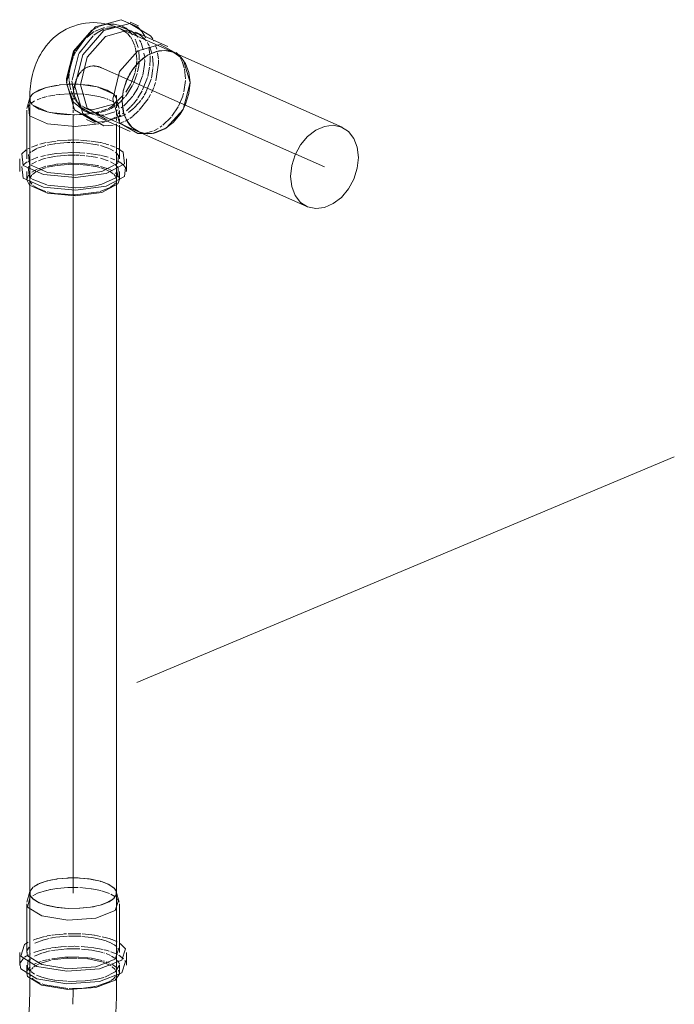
# Model space of a CAD drawing. Header units: millimetres. Extents: x -121 to 29920, y 1231 to 31888.
# Tile 211 of 256: x 23494 to 23871, y 21396 to 21963. Entities that reach past the tile are written whole.
import ezdxf

# ---------------------------------------------------------------- set-up
doc = ezdxf.new("R2010")
doc.units = ezdxf.units.MM
doc.linetypes.add('ADSK_Осевая', pattern=[700, 500, -100, 0, -100])
for name, color, linetype, lineweight in [('P-PIPE-____-CNTR', 3, 'ADSK_Осевая', 20), ('P-PIPE-____-IDEN', 2, 'Continuous', 20), ('P-PIPE-____-OTLN', 3, 'Continuous', 20)]:
    doc.layers.add(name, color=color, linetype=linetype, lineweight=lineweight)

# ---------------------------------------------------------------- blocks, each defined once
blk = doc.blocks.new('ADSK_ППР_Отвод канализационный - Отвод раструбный-V35-3D severage Right')
at = {"layer": 'P-PIPE-____-CNTR', "color": 10}
for p, q in [((-3479.04, 21935.71), (-3464.25, 21929.14)), ((-3463.91, 21928.99), (-3447.54, 21921.71)), ((-3495.39, 21918.22), (-3495.39, 21917.42))]:
    blk.add_line(p, q, dxfattribs=at)
for start_param, end_param in [(0.35679, 0.564133), (6.212797, 6.618039), (5.898993, 6.186032), (5.83497, 5.88663), (0.592362, 0.869462), (0.949426, 1.020486), (0.870218, 0.93595), (1.05012, 1.08826)]:
    blk.add_ellipse((-3479.04, 21911.09), major_axis=(-7.09, 25.34), ratio=0.581448, start_param=start_param, end_param=end_param, dxfattribs=at)
at = {"layer": 'P-PIPE-____-OTLN', "color": 9}
for p, q in [((-3480.71, 21959.49), (-3476.06, 21960.84)), ((-3484.12, 21957.69), (-3480.85, 21959.42)), ((-3470.91, 21959.08), (-3470.15, 21958.89)), ((-3467.33, 21959.78), (-3464.28, 21957.95)), ((-3463.99, 21957.72), (-3462.04, 21955.81)), ((-3461.09, 21956.4), (-3458.94, 21954.41)), ((-3457.06, 21954.95), (-3454.09, 21952.27)), ((-3491.88, 21944.24), (-3483.83, 21954.23)), ((-3449.27, 21951.89), (-3448.89, 21951.13)), ((-3496.02, 21928.67), (-3492.05, 21943.93)), ((-3446.04, 21945.46), (-3452.17, 21943.15)), ((-3442, 21945.7), (-3445.94, 21945.47)), ((-3437.44, 21944.58), (-3438.8, 21945.09)), ((-3437.39, 21944.55), (-3437.75, 21944.71)), ((-3433.23, 21941.69), (-3437.34, 21944.53)), ((-3433.69, 21942.12), (-3437.34, 21944.53)), ((-3457.03, 21939.52), (-3461.2, 21934.66)), ((-3454.04, 21941.96), (-3456.99, 21939.56)), ((-3452.2, 21943.13), (-3453.33, 21942.45)), ((-3461.23, 21934.62), (-3463.05, 21931.68)), ((-3498.91, 21925.73), (-3499.14, 21928.41)), ((-3494.53, 21919.36), (-3496.05, 21928.1)), ((-3464.56, 21928.53), (-3466.52, 21922.18)), ((-3463.67, 21930.47), (-3464.55, 21928.56)), ((-3431.7, 21912.39), (-3427.96, 21927.19)), ((-3518.4, 21920.87), (-3519.13, 21920.18)), ((-3510.92, 21924.33), (-3518.21, 21921.01)), ((-3517.6, 21921.46), (-3515.46, 21922.67)), ((-3515.26, 21922.77), (-3510.92, 21924.33)), ((-3503.42, 21925.77), (-3510.92, 21924.33)), ((-3510.92, 21924.33), (-3505.4, 21925.5)), ((-3505.32, 21925.51), (-3503.35, 21925.77)), ((-3499.39, 21926.12), (-3503.15, 21925.8)), ((-3502.83, 21925.83), (-3499.37, 21926.12)), ((-3466.53, 21922.13), (-3467.13, 21916.23)), ((-3520.34, 21916.88), (-3519.26, 21914.81)), ((-3520.08, 21918.8), (-3519.11, 21920.2)), ((-3519.47, 21919.79), (-3520.04, 21918.88)), ((-3492.81, 21915.65), (-3494.45, 21919.12)), ((-3492.08, 21914.55), (-3492.68, 21915.44)), ((-3467.13, 21916.23), (-3466.16, 21909.21)), ((-3521.15, 21913.84), (-3520.69, 21914.37)), ((-3518.53, 21914.08), (-3510.64, 21910.44)), ((-3508.72, 21909.96), (-3495.07, 21908.61)), ((-3490.67, 21912.9), (-3492.05, 21914.5)), ((-3484.22, 21908.92), (-3490.38, 21912.62)), ((-3484.73, 21909.73), (-3488.6, 21910.7)), ((-3483.39, 21909.63), (-3484.17, 21909.67)), ((-3482.88, 21909.79), (-3483.76, 21909.62)), ((-3493.71, 21908.62), (-3490.18, 21908.8)), ((-3477.11, 21904.67), (-3481.77, 21904.39)), ((-3474.45, 21905.44), (-3478.77, 21903.92)), ((-3475.71, 21906.11), (-3476.72, 21906.18)), ((-3466.14, 21909.15), (-3464.17, 21904.69)), ((-3464.16, 21904.67), (-3463.67, 21903.93)), ((-3470.73, 21902.95), (-3471.37, 21902.79)), ((-3462.82, 21902.79), (-3460.04, 21900.2)), ((-3460, 21900.17), (-3458.18, 21899.09)), ((-3457.51, 21898.78), (-3453.6, 21897.77)), ((-3457.34, 21898.71), (-3454.23, 21897.85)), ((-3449.31, 21897.92), (-3447.54, 21898.32)), ((-3455.95, 21897.81), (-3456.69, 21897.81)), ((-3453.44, 21897.75), (-3450.03, 21897.81)), ((-3469.57, 21889.1), (-3468.67, 21888.59)), ((-3524.37, 21879.61), (-3521.85, 21881.49)), ((-3470.32, 21886.52), (-3469.22, 21885.19)), ((-3469.46, 21881.8), (-3468.71, 21881.36)), ((-3468.54, 21881.26), (-3466.76, 21879.94)), ((-3521.15, 21878.47), (-3520.61, 21879.07)), ((-3469.95, 21878.85), (-3469.46, 21878.21)), ((-3466.52, 21879.72), (-3465.25, 21878.18)), ((-3522.14, 21871.26), (-3521.15, 21873.79)), ((-3510.6, 21868.18), (-3519.06, 21871.57)), ((-3470.8, 21872.24), (-3478.77, 21868.55)), ((-3470.25, 21874.48), (-3469.33, 21873.38)), ((-3469.22, 21873.21), (-3468.64, 21871.43)), ((-3518.82, 21868.18), (-3518.84, 21868.2)), ((-3494.26, 21866.51), (-3510.18, 21868.08)), ((-3488.72, 21866.82), (-3494.09, 21866.51)), ((-3482.5, 21867.72), (-3488.69, 21866.82)), ((-3478.77, 21868.55), (-3482.46, 21867.73)), ((-3494.33, 21862.45), (-3495.03, 21862.44))]:
    blk.add_line(p, q, dxfattribs=at)
at = {"layer": 'P-PIPE-____-OTLN', "color": 22}
for p, q in [((-3457.73, 21959.95), (-3462.58, 21962.1)), ((-3437.39, 21944.55), (-3468.88, 21958.56)), ((-3464.22, 21958.4), (-3467.33, 21959.78)), ((-3440.73, 21947.96), (-3459.37, 21956.24)), ((-3438.8, 21945.09), (-3441.49, 21945.65)), ((-3432.98, 21941.43), (-3436.02, 21944.61)), ((-3499.14, 21928.41), (-3499.15, 21929.48)), ((-3463.39, 21931.03), (-3463.67, 21930.47)), ((-3520.26, 21918.31), (-3522, 21912.26)), ((-3520.39, 21918.36), (-3520.39, 21917.42)), ((-3520.26, 21918.31), (-3520.39, 21917.42)), ((-3522.14, 21911.31), (-3522.14, 21883.23)), ((-3518.84, 21914.37), (-3518.82, 21914.34)), ((-3489.19, 21912.87), (-3457.7, 21898.87)), ((-3489.06, 21910.89), (-3485.96, 21909.51)), ((-3495.07, 21908.61), (-3494.33, 21908.61)), ((-3487.6, 21905.81), (-3482.75, 21903.66)), ((-3481.11, 21907.36), (-3462.47, 21899.07)), ((-3468.64, 21883.23), (-3468.64, 21902.59)), ((-3463.39, 21903.53), (-3462.82, 21902.79)), ((-3456.83, 21897.81), (-3452.43, 21897.69)), ((-3526.19, 21883.23), (-3526.19, 21875.94)), ((-3464.59, 21875.94), (-3464.59, 21883.23)), ((-3522.14, 21875.94), (-3522.14, 21871.26)), ((-3468.64, 21871.26), (-3468.64, 21875.94))]:
    blk.add_line(p, q, dxfattribs=at)
at = {"layer": 'P-PIPE-____-OTLN', "color": 10}
for p, q in [((-3482.62, 21956.87), (-3477.21, 21958.9)), ((-3475.95, 21959.14), (-3472.6, 21959.32)), ((-3472.14, 21959.28), (-3471.08, 21959.11)), ((-3470.15, 21958.89), (-3468.47, 21958.29)), ((-3468.11, 21958.13), (-3466.08, 21957.01)), ((-3465.68, 21956.73), (-3464.03, 21955.4)), ((-3463.87, 21955.25), (-3462.42, 21953.62)), ((-3462.1, 21957.12), (-3461.23, 21956.52)), ((-3462.04, 21955.81), (-3461.24, 21954.79)), ((-3493.81, 21945.1), (-3489.3, 21951.4)), ((-3489.2, 21951.52), (-3488.26, 21952.52)), ((-3462.35, 21953.52), (-3461.53, 21952.27)), ((-3461.31, 21951.89), (-3459.93, 21948.7)), ((-3459.7, 21952.28), (-3459.4, 21951.68)), ((-3459.2, 21951.24), (-3457.92, 21947.33)), ((-3458.94, 21954.41), (-3458.13, 21953.41)), ((-3457.05, 21951.72), (-3456.41, 21950.48)), ((-3456.23, 21950.06), (-3454.93, 21946.05)), ((-3454.02, 21953.89), (-3453.59, 21953.06)), ((-3453.82, 21951.95), (-3453.29, 21951.26)), ((-3452.49, 21950.37), (-3451.98, 21948.72)), ((-3452.2, 21949.59), (-3451.45, 21948.14)), ((-3495.03, 21942.57), (-3494.31, 21944.14)), ((-3494.31, 21944.14), (-3494.04, 21944.66)), ((-3459.86, 21948.47), (-3459.53, 21947.35)), ((-3459.47, 21947.12), (-3458.61, 21940.84)), ((-3457.58, 21945.64), (-3457.24, 21941.23)), ((-3454.56, 21944.14), (-3454.33, 21942.43)), ((-3451.72, 21947.68), (-3451.08, 21943.65)), ((-3451.25, 21947.7), (-3450.06, 21944.21)), ((-3447.82, 21948.52), (-3447.61, 21947.88)), ((-3447.51, 21947.55), (-3447.2, 21946.41)), ((-3446.76, 21944.43), (-3446.25, 21940.62)), ((-3496.95, 21936.5), (-3495.34, 21941.82)), ((-3458.66, 21939.8), (-3459.09, 21936)), ((-3458.61, 21940.81), (-3458.64, 21940.1)), ((-3457.35, 21938.54), (-3457.55, 21936.79)), ((-3457.29, 21939.39), (-3457.35, 21938.54)), ((-3457.24, 21941.2), (-3457.25, 21940.31)), ((-3454.13, 21939.82), (-3454.26, 21937.82)), ((-3454.17, 21940.55), (-3454.13, 21939.82)), ((-3450.96, 21940.7), (-3451.17, 21936.81)), ((-3451, 21942.52), (-3450.96, 21940.7)), ((-3449.67, 21942.34), (-3449.28, 21937.66)), ((-3446.12, 21938.3), (-3447.68, 21928.15)), ((-3446.2, 21940.08), (-3446.11, 21938.55)), ((-3433.56, 21941.31), (-3432.61, 21939.42)), ((-3432.58, 21939.35), (-3431.36, 21935.69)), ((-3497.58, 21932.57), (-3497.12, 21935.65)), ((-3459.7, 21933.07), (-3461.69, 21927.37)), ((-3458.44, 21932.51), (-3460.46, 21926.95)), ((-3459.41, 21934.33), (-3459.6, 21933.47)), ((-3459.18, 21935.47), (-3459.41, 21934.33)), ((-3457.55, 21936.79), (-3458.23, 21933.3)), ((-3454.28, 21937.63), (-3455.29, 21931.55)), ((-3451.26, 21936.07), (-3452.34, 21930.71)), ((-3449.37, 21935.37), (-3450.28, 21929.77)), ((-3449.31, 21936.49), (-3449.34, 21935.85)), ((-3449.28, 21937.66), (-3449.3, 21936.77)), ((-3431.22, 21935.06), (-3430.64, 21929.37)), ((-3497.78, 21930.04), (-3497.64, 21932)), ((-3497.74, 21929.06), (-3497.78, 21929.86)), ((-3497.33, 21925.5), (-3497.69, 21928.43)), ((-3460.57, 21926.71), (-3461.17, 21925.5)), ((-3455.41, 21931.07), (-3457.41, 21925.46)), ((-3452.49, 21930.18), (-3455.34, 21922.92)), ((-3450.45, 21929.08), (-3453.22, 21921.96)), ((-3447.91, 21927.31), (-3448.7, 21924.92)), ((-3430.66, 21928.48), (-3431.56, 21921.8)), ((-3498.28, 21926.17), (-3499.03, 21926.14)), ((-3498.91, 21926.15), (-3498.28, 21926.17)), ((-3496.92, 21926.22), (-3498.27, 21926.18)), ((-3498.17, 21926.18), (-3497.03, 21926.21)), ((-3496.77, 21922.99), (-3497.3, 21925.35)), ((-3496.68, 21926.22), (-3495.75, 21926.23)), ((-3494.88, 21918.43), (-3496.56, 21922.28)), ((-3495.42, 21926.23), (-3496.44, 21926.23)), ((-3490.91, 21926.09), (-3495.42, 21926.23)), ((-3464.04, 21920.83), (-3465.28, 21919.24)), ((-3461.31, 21925.23), (-3463.97, 21920.93)), ((-3458.13, 21923.98), (-3460.85, 21919.66)), ((-3457.6, 21925.06), (-3458.07, 21924.11)), ((-3455.56, 21922.47), (-3458.05, 21918.31)), ((-3453.29, 21921.83), (-3454.35, 21919.93)), ((-3448.89, 21924.41), (-3450.25, 21921.25)), ((-3431.74, 21921.09), (-3432.18, 21919.53)), ((-3519.22, 21915.59), (-3517.58, 21916.57)), ((-3516.15, 21917.25), (-3513.88, 21918.12)), ((-3513.3, 21918.31), (-3512.01, 21918.7)), ((-3512.01, 21918.7), (-3511.49, 21918.84)), ((-3511.07, 21918.95), (-3510.3, 21919.14)), ((-3509.6, 21919.3), (-3506, 21919.97)), ((-3505.44, 21920.05), (-3503.5, 21920.29)), ((-3503.24, 21920.32), (-3497.63, 21920.71)), ((-3497.35, 21920.71), (-3496.58, 21920.73)), ((-3496.44, 21920.73), (-3495.5, 21920.74)), ((-3494.93, 21920.74), (-3493.65, 21920.72)), ((-3494.26, 21917.47), (-3494.77, 21918.24)), ((-3493.53, 21916.5), (-3494.04, 21917.16)), ((-3493.65, 21920.72), (-3492.97, 21920.7)), ((-3493, 21915.91), (-3493.53, 21916.5)), ((-3492.81, 21920.7), (-3489.13, 21920.48)), ((-3491.88, 21914.84), (-3492.72, 21915.62)), ((-3475.82, 21917.74), (-3475.13, 21917.47)), ((-3474.53, 21917.21), (-3472.18, 21916)), ((-3470.63, 21918.65), (-3471.83, 21920.37)), ((-3469.94, 21916.47), (-3471.78, 21915.03)), ((-3471.74, 21920.27), (-3470.66, 21918.73)), ((-3471.31, 21915.05), (-3470.87, 21915.7)), ((-3470.55, 21916.41), (-3471.13, 21915.29)), ((-3470.87, 21915.7), (-3470.6, 21916.28)), ((-3468.36, 21915.98), (-3470.79, 21913.99)), ((-3470.65, 21918.69), (-3470.45, 21918.01)), ((-3470.6, 21916.28), (-3470.42, 21916.99)), ((-3470.15, 21917.03), (-3470.52, 21918.31)), ((-3470.39, 21917.68), (-3470.39, 21918.36)), ((-3470.37, 21919.01), (-3470.38, 21918.74)), ((-3468.77, 21912.26), (-3470.14, 21917.02)), ((-3466.49, 21919.95), (-3469.54, 21916.82)), ((-3466.25, 21918.11), (-3468.15, 21916.18)), ((-3465.68, 21918.75), (-3466.25, 21918.11)), ((-3461.04, 21919.4), (-3465.13, 21914.78)), ((-3458.34, 21917.89), (-3460.57, 21914.99)), ((-3457.66, 21915.3), (-3460.2, 21912.64)), ((-3456.39, 21916.88), (-3457.48, 21915.52)), ((-3452.17, 21917.8), (-3457.3, 21911.21)), ((-3454.71, 21919.34), (-3456.01, 21917.4)), ((-3450.72, 21920.32), (-3451.91, 21918.22)), ((-3432.21, 21919.45), (-3434.58, 21913.68)), ((-3491.09, 21914.22), (-3491.75, 21914.73)), ((-3487.29, 21912.13), (-3490.43, 21913.75)), ((-3484.22, 21909.68), (-3484.67, 21909.72)), ((-3472.14, 21914.78), (-3484.17, 21911.39)), ((-3480.48, 21909.82), (-3482.06, 21909.65)), ((-3482.05, 21909.96), (-3481.48, 21910.09)), ((-3481.39, 21910.12), (-3479.85, 21910.51)), ((-3479.85, 21910.51), (-3481.33, 21910.13)), ((-3476.44, 21910.88), (-3479.91, 21909.91)), ((-3476.09, 21911.82), (-3479.24, 21910.69)), ((-3479.2, 21910.7), (-3477.64, 21911.21)), ((-3477.58, 21911.23), (-3475.8, 21911.94)), ((-3471.4, 21910.39), (-3476.97, 21908.57)), ((-3474.14, 21911.91), (-3476.01, 21911.05)), ((-3474.24, 21912.72), (-3475.13, 21912.26)), ((-3475.05, 21912.29), (-3474.29, 21912.69)), ((-3472.14, 21914.18), (-3474.24, 21912.72)), ((-3474.02, 21912.84), (-3473.02, 21913.48)), ((-3471.72, 21913.34), (-3473.9, 21912.04)), ((-3472.63, 21913.77), (-3471.76, 21914.54)), ((-3470.32, 21914.6), (-3469.77, 21914.03)), ((-3469.43, 21911.44), (-3470.14, 21911.03)), ((-3469.53, 21913.72), (-3468.77, 21912.26)), ((-3468.65, 21911.05), (-3469.32, 21909.19)), ((-3468.64, 21908.84), (-3468.64, 21911.02)), ((-3466.66, 21913.43), (-3467.73, 21912.58)), ((-3466.13, 21909.7), (-3466.95, 21909.1)), ((-3465.2, 21914.72), (-3466.17, 21913.83)), ((-3462.23, 21913.17), (-3464.6, 21910.93)), ((-3460.44, 21912.41), (-3463.45, 21910.02)), ((-3460.82, 21914.7), (-3462.06, 21913.33)), ((-3457.65, 21910.84), (-3461.19, 21907.63)), ((-3434.81, 21913.23), (-3438.39, 21907.78)), ((-3489.16, 21908.88), (-3485.02, 21909.4)), ((-3477.47, 21908.49), (-3479.03, 21908.31)), ((-3475.56, 21905.01), (-3476.37, 21904.82)), ((-3473.67, 21905.8), (-3474.45, 21905.44)), ((-3470.49, 21906.7), (-3474.1, 21906.12)), ((-3470.31, 21907.04), (-3473.33, 21905.7)), ((-3471.16, 21907.31), (-3471.84, 21906.83)), ((-3469.76, 21908.6), (-3470.11, 21908.22)), ((-3465.97, 21908.49), (-3469.56, 21906.97)), ((-3467.95, 21908.42), (-3469.44, 21907.51)), ((-3465.96, 21904.68), (-3468.71, 21903.56)), ((-3468.64, 21907.48), (-3468.64, 21908.44)), ((-3468.64, 21904.84), (-3468.64, 21906.35)), ((-3465.1, 21908.97), (-3465.79, 21908.59)), ((-3464.64, 21905.36), (-3465.37, 21904.97)), ((-3464.05, 21905.69), (-3464.64, 21905.36)), ((-3463.28, 21906.15), (-3463.99, 21905.72)), ((-3461.34, 21907.51), (-3462.78, 21906.48)), ((-3438.84, 21907.23), (-3443.66, 21902.57)), ((-3451.93, 21898.39), (-3454.62, 21897.9)), ((-3449.54, 21899.18), (-3451.5, 21898.51)), ((-3446.31, 21900.77), (-3448.87, 21899.46)), ((-3444.19, 21902.17), (-3445.12, 21901.52)), ((-3514.52, 21891.74), (-3510.96, 21892.55)), ((-3510.23, 21892.69), (-3505.11, 21893.5)), ((-3505.05, 21892.03), (-3498.64, 21892.6)), ((-3504.65, 21893.56), (-3498.67, 21894.03)), ((-3498.4, 21892.61), (-3497.01, 21892.65)), ((-3498.27, 21894.04), (-3496.68, 21894.08)), ((-3496.44, 21894.09), (-3491.82, 21894)), ((-3496.44, 21892.66), (-3494.14, 21892.66)), ((-3493.64, 21892.65), (-3491.72, 21892.58)), ((-3491.48, 21892.56), (-3485.65, 21892.02)), ((-3491.09, 21893.96), (-3485.63, 21893.5)), ((-3485, 21893.42), (-3481.18, 21892.85)), ((-3480.94, 21892.81), (-3479.82, 21892.6)), ((-3479.63, 21892.56), (-3478.7, 21892.36)), ((-3455.36, 21897.84), (-3455.95, 21897.81)), ((-3521.53, 21888.91), (-3520.88, 21889.26)), ((-3520.88, 21889.26), (-3520.2, 21889.59)), ((-3520.58, 21886.41), (-3520.15, 21886.8)), ((-3520.15, 21886.8), (-3519.68, 21887.18)), ((-3519.29, 21890), (-3515.72, 21891.36)), ((-3519.23, 21887.51), (-3516.31, 21889.11)), ((-3515.91, 21889.28), (-3512.01, 21890.62)), ((-3512.01, 21890.62), (-3511.07, 21890.88)), ((-3510.41, 21891.04), (-3506.12, 21891.87)), ((-3505.95, 21891.9), (-3505.27, 21892)), ((-3498.38, 21886.74), (-3496.68, 21886.78)), ((-3496.43, 21886.79), (-3491.8, 21886.72)), ((-3485.11, 21891.94), (-3481.5, 21891.3)), ((-3481.45, 21891.28), (-3480.59, 21891.09)), ((-3479.6, 21890.85), (-3475.82, 21889.66)), ((-3478.35, 21892.28), (-3476.6, 21891.83)), ((-3476.34, 21891.76), (-3474.83, 21891.29)), ((-3475.67, 21889.61), (-3474.52, 21889.13)), ((-3474.29, 21889.03), (-3472.08, 21887.86)), ((-3473.75, 21890.92), (-3471.21, 21889.9)), ((-3470.93, 21887.05), (-3470.52, 21886.71)), ((-3470.2, 21889.42), (-3469.57, 21889.1)), ((-3521.37, 21881.76), (-3520.71, 21882.11)), ((-3520.71, 21882.11), (-3520.03, 21882.45)), ((-3519.46, 21882.71), (-3515.65, 21884.11)), ((-3519.38, 21880.07), (-3516.46, 21881.68)), ((-3515.41, 21882.12), (-3512.01, 21883.32)), ((-3514.04, 21884.58), (-3511.32, 21885.23)), ((-3512.01, 21883.32), (-3510.94, 21883.58)), ((-3510.63, 21885.37), (-3505.39, 21886.21)), ((-3510.21, 21883.75), (-3504.95, 21884.71)), ((-3505.09, 21886.24), (-3498.91, 21886.72)), ((-3504.57, 21884.76), (-3498.61, 21885.29)), ((-3498.28, 21885.31), (-3496.51, 21885.36)), ((-3496.44, 21885.36), (-3494.23, 21885.35)), ((-3493.74, 21885.34), (-3491.94, 21885.27)), ((-3491.44, 21886.7), (-3488.63, 21886.53)), ((-3491.31, 21885.23), (-3488.7, 21885.03)), ((-3487.8, 21884.94), (-3485.39, 21884.66)), ((-3487.52, 21886.43), (-3485.36, 21886.2)), ((-3485.05, 21884.61), (-3481.41, 21883.97)), ((-3485.04, 21886.16), (-3479.98, 21885.34)), ((-3479.69, 21885.28), (-3478.72, 21885.07)), ((-3479.66, 21883.56), (-3475.27, 21882.1)), ((-3478.35, 21884.98), (-3475.22, 21884.14)), ((-3473.89, 21881.49), (-3471.67, 21880.27)), ((-3473.84, 21883.69), (-3471.32, 21882.71)), ((-3470.15, 21882.16), (-3469.57, 21881.86)), ((-3519.28, 21875.49), (-3516.21, 21877.18)), ((-3518.86, 21874.28), (-3516.82, 21875.75)), ((-3516.12, 21876.13), (-3510.92, 21878.16)), ((-3515.37, 21877.53), (-3512.01, 21878.65)), ((-3512.01, 21878.65), (-3511.07, 21878.9)), ((-3510.41, 21879.06), (-3505.42, 21880)), ((-3510.19, 21878.34), (-3505.01, 21879.35)), ((-3505.05, 21880.05), (-3504.23, 21880.16)), ((-3504.63, 21879.41), (-3498.68, 21879.99)), ((-3504.13, 21880.17), (-3498.82, 21880.61)), ((-3498.4, 21880.63), (-3496.54, 21880.68)), ((-3496.44, 21880.68), (-3491.9, 21880.61)), ((-3491.58, 21879.94), (-3485.49, 21879.33)), ((-3491.48, 21880.59), (-3488.78, 21880.4)), ((-3488.56, 21880.37), (-3485.51, 21880.02)), ((-3485.11, 21879.96), (-3481.45, 21879.31)), ((-3481.39, 21879.29), (-3480.59, 21879.11)), ((-3479.6, 21878.87), (-3475.82, 21877.69)), ((-3479.42, 21878.02), (-3476.36, 21876.92)), ((-3475.96, 21876.75), (-3474.78, 21876.2)), ((-3475.26, 21877.47), (-3474.64, 21877.21)), ((-3474.44, 21876.02), (-3472.22, 21874.56)), ((-3474.29, 21877.05), (-3472.8, 21876.31)), ((-3470.91, 21879.73), (-3470.52, 21879.41)), ((-3520.58, 21874.43), (-3520.08, 21874.88)), ((-3520.27, 21871.81), (-3520.12, 21872.44)), ((-3520.1, 21870.1), (-3520.27, 21870.87)), ((-3519.21, 21868.59), (-3520.1, 21870.1)), ((-3471.96, 21874.33), (-3471.39, 21873.7)), ((-3471.36, 21873.67), (-3470.95, 21873.04)), ((-3470.93, 21875.07), (-3470.54, 21874.75)), ((-3470.77, 21872.66), (-3470.52, 21871.8)), ((-3516.2, 21866.42), (-3518.54, 21867.93)), ((-3511.15, 21864.43), (-3515.87, 21866.25)), ((-3509.22, 21863.91), (-3510.44, 21864.22)), ((-3480.41, 21864.21), (-3494.26, 21862.45)), ((-3474.62, 21866.41), (-3479.85, 21864.35)), ((-3471.92, 21868.22), (-3474.17, 21866.65)), ((-3505.53, 21863.22), (-3509.16, 21863.9)), ((-3495.03, 21862.44), (-3504.96, 21863.14))]:
    blk.add_line(p, q, dxfattribs=at)
at = {"layer": 'P-PIPE-____-OTLN', "color": 22}
for points in [[(-3499.22, 21927.21, 0), (-3494.61, 21945.44, 0), (-3482.55, 21959.28, 0), (-3467.63, 21963.45, 0), (-3458.26, 21959.32, 0)], [(-3494.37, 21925.05, 0), (-3489.77, 21943.28, 0), (-3477.7, 21957.13, 0), (-3462.78, 21961.3, 0), (-3450.72, 21954.2, 0), (-3449.52, 21952.35, 0)], [(-3492.85, 21960.51, 0), (-3490.59, 21961.06, 0), (-3488.3, 21961.45, 0), (-3486.01, 21961.68, 0), (-3483.73, 21961.76, 0), (-3481.48, 21961.69, 0), (-3479.28, 21961.48, 0), (-3477.13, 21961.15, 0), (-3475.05, 21960.69, 0), (-3473.04, 21960.13, 0), (-3471.11, 21959.46, 0), (-3469.25, 21958.72, 0), (-3468.88, 21958.56, 0)], [(-3492.85, 21960.51, 0), (-3495.07, 21959.8, 0), (-3497.23, 21958.95, 0), (-3499.32, 21957.96, 0), (-3501.3, 21956.85, 0), (-3503.19, 21955.62, 0), (-3504.97, 21954.3, 0), (-3506.63, 21952.9, 0), (-3508.17, 21951.43, 0), (-3509.59, 21949.91, 0), (-3510.91, 21948.34, 0), (-3512.11, 21946.74, 0), (-3513.2, 21945.11, 0), (-3514.2, 21943.46, 0), (-3515.1, 21941.81, 0), (-3515.91, 21940.14, 0), (-3516.64, 21938.47, 0), (-3517.29, 21936.79, 0), (-3517.87, 21935.12, 0), (-3518.38, 21933.44, 0), (-3518.82, 21931.76, 0), (-3519.2, 21930.09, 0), (-3519.52, 21928.42, 0), (-3519.79, 21926.75, 0), (-3520.01, 21925.09, 0), (-3520.17, 21923.43, 0), (-3520.29, 21921.77, 0), (-3520.36, 21920.11, 0), (-3520.39, 21918.46, 0), (-3520.39, 21918.36, 0)], [(-3499.15, 21929.48, 0), (-3495.15, 21945.31, 0), (-3484.67, 21957.33, 0)], [(-3491.2, 21925.94, 0), (-3487.2, 21941.77, 0), (-3476.72, 21953.8, 0), (-3463.77, 21957.42, 0), (-3457.06, 21954.95, 0)], [(-3472.56, 21917.65, 0), (-3468.56, 21933.49, 0), (-3458.08, 21945.51, 0), (-3445.12, 21949.13, 0), (-3435.06, 21943.52, 0)], [(-3447.54, 21945.1, 0), (-3452.61, 21942.89, 0), (-3457.34, 21939.23, 0), (-3461.39, 21934.38, 0), (-3464.51, 21928.66, 0), (-3466.46, 21922.47, 0), (-3467.13, 21916.23, 0), (-3466.46, 21910.36, 0), (-3464.51, 21905.27, 0), (-3461.39, 21901.29, 0), (-3457.34, 21898.71, 0)], [(-3437.75, 21944.71, 0), (-3442.47, 21945.72, 0), (-3447.54, 21945.1, 0)], [(-3482.55, 21904.46, 0), (-3494.61, 21911.56, 0), (-3499.22, 21927.21, 0)], [(-3472.32, 21902.59, 0), (-3477.7, 21902.3, 0), (-3489.77, 21909.4, 0), (-3494.37, 21925.05, 0)], [(-3476.72, 21906.18, 0), (-3487.2, 21912.35, 0), (-3491.2, 21925.94, 0)], [(-3518.99, 21914.51, 0), (-3520.12, 21916.13, 0), (-3520.22, 21918.43, 0)], [(-3456.83, 21897.81, 0), (-3458.08, 21897.9, 0), (-3468.56, 21904.06, 0), (-3472.56, 21917.65, 0)], [(-3480.5, 21903.47, 0), (-3494.26, 21901.88, 0), (-3510.18, 21903.45, 0), (-3520.46, 21908.02, 0), (-3521.15, 21913.84, 0)], [(-3490.01, 21908.81, 0), (-3491.73, 21908.7, 0), (-3498.25, 21908.66, 0), (-3504.58, 21909.22, 0), (-3510.29, 21910.34, 0), (-3514.98, 21911.94, 0), (-3518.33, 21913.92, 0)], [(-3476.25, 21874.73, 0), (-3494.09, 21872.38, 0), (-3512.43, 21874.19, 0), (-3524.25, 21879.45, 0), (-3525.05, 21886.15, 0), (-3522.48, 21888.35, 0)], [(-3468.67, 21888.59, 0), (-3466.52, 21887.02, 0), (-3465.72, 21880.32, 0), (-3476.25, 21874.73, 0)], [(-3478.77, 21875.84, 0), (-3494.26, 21873.81, 0), (-3510.18, 21875.38, 0), (-3520.46, 21879.94, 0), (-3521.15, 21885.77, 0)], [(-3469.22, 21885.19, 0), (-3469.62, 21880.7, 0), (-3478.77, 21875.84, 0)], [(-3476.25, 21867.43, 0), (-3494.09, 21865.09, 0), (-3512.43, 21866.89, 0), (-3524.25, 21872.15, 0), (-3525.05, 21878.85, 0)], [(-3465.25, 21878.18, 0), (-3465.72, 21873.02, 0), (-3476.25, 21867.43, 0)], [(-3478.77, 21863.87, 0), (-3494.26, 21861.83, 0), (-3510.18, 21863.4, 0), (-3520.46, 21867.97, 0), (-3522.14, 21871.19, 0)], [(-3468.64, 21871.26, 0), (-3469.62, 21868.72, 0), (-3478.77, 21863.87, 0)]]:
    blk.add_polyline3d(points, dxfattribs=at)
at = {"layer": 'P-PIPE-____-OTLN', "color": 9}
for points in [[(-3475.53, 21960.91, 0), (-3471.72, 21960.96, 0), (-3467.76, 21959.96, 0)], [(-3483.44, 21954.55, 0), (-3481.57, 21955.95, 0), (-3477.92, 21957.91, 0)], [(-3477.78, 21957.97, 0), (-3468.61, 21959.57, 0), (-3462.1, 21957.12, 0)], [(-3458.26, 21959.32, 0), (-3455.56, 21956.36, 0), (-3454.02, 21953.89, 0)], [(-3432.02, 21911.79, 0), (-3430.58, 21914.76, 0), (-3428.62, 21920.94, 0), (-3427.96, 21927.19, 0), (-3428.62, 21933.05, 0), (-3430.58, 21938.15, 0), (-3432.88, 21941.32, 0)], [(-3427.96, 21927.19, 0), (-3431.7, 21939.89, 0), (-3432.66, 21941.08, 0)], [(-3518.91, 21920.4, 0), (-3518.63, 21920.66, 0), (-3518.04, 21921.15, 0)], [(-3489.06, 21910.89, 0), (-3495.15, 21915.88, 0), (-3498.88, 21925.52, 0)], [(-3484.48, 21909.49, 0), (-3485.45, 21909.33, 0), (-3488.98, 21908.9, 0)], [(-3449.53, 21897.88, 0), (-3441.49, 21901.15, 0), (-3432.03, 21911.76, 0)], [(-3447.54, 21898.32, 0), (-3442.47, 21900.53, 0), (-3437.75, 21904.19, 0), (-3433.69, 21909.04, 0), (-3432.02, 21911.78, 0)], [(-3480.83, 21908.28, 0), (-3481.57, 21908.34, 0), (-3484.1, 21908.88, 0)], [(-3453.98, 21897.82, 0), (-3452.61, 21897.69, 0), (-3449.62, 21897.87, 0)], [(-3519.43, 21871.82, 0), (-3520.46, 21872.65, 0), (-3521.39, 21878.15, 0)], [(-3469.34, 21878.02, 0), (-3469.62, 21873.4, 0), (-3470.57, 21872.43, 0)], [(-3470.93, 21869.45, 0), (-3471.31, 21868.89, 0), (-3471.74, 21868.41, 0)]]:
    blk.add_polyline3d(points, dxfattribs=at)
at = {"layer": 'P-PIPE-____-OTLN', "color": 10}
for points in [[(-3487.56, 21953.2, 0), (-3484.25, 21955.89, 0), (-3483.17, 21956.57, 0)], [(-3461.76, 21927.22, 0), (-3462.35, 21926.02, 0), (-3465.07, 21921.73, 0)], [(-3495.48, 21926.23, 0), (-3492.52, 21926.18, 0), (-3491.17, 21926.11, 0)], [(-3491.15, 21926.11, 0), (-3486.19, 21925.62, 0), (-3480.49, 21924.5, 0)], [(-3471.96, 21920.49, 0), (-3481.56, 21924.76, 0), (-3490.86, 21926.09, 0)], [(-3480.24, 21924.43, 0), (-3475.8, 21922.9, 0), (-3472.45, 21920.92, 0)], [(-3488.64, 21920.43, 0), (-3480.59, 21919.16, 0), (-3476.43, 21917.96, 0)], [(-3470.38, 21918.74, 0), (-3470.39, 21918.44, 0), (-3470.39, 21918.36, 0)], [(-3470.27, 21919.81, 0), (-3470.27, 21919.79, 0), (-3470.29, 21919.71, 0), (-3470.31, 21919.6, 0), (-3470.33, 21919.44, 0), (-3470.35, 21919.24, 0), (-3470.37, 21919.01, 0)], [(-3484.21, 21911.39, 0), (-3484.25, 21911.4, 0), (-3486.52, 21911.87, 0)], [(-3498.28, 21880.01, 0), (-3496.44, 21880.06, 0), (-3492.02, 21879.97, 0)], [(-3485.06, 21879.26, 0), (-3481.56, 21878.6, 0), (-3479.91, 21878.17, 0)], [(-3520.12, 21872.44, 0), (-3519.47, 21873.62, 0), (-3519.15, 21874, 0)]]:
    blk.add_polyline3d(points, dxfattribs=at)
blk = doc.blocks.new('ADSK_ППР_Отвод канализационный_Составной - Отвод раструбный-V36-3D severage Right')
at = {"layer": 'P-PIPE-____-OTLN', "color": 9}
for p, q in [((-3510.93, 21466.68), (-3515.67, 21464.93)), ((-3498.45, 21468.53), (-3504.57, 21467.98)), ((-3492.52, 21468.54), (-3498.2, 21468.54)), ((-3492.52, 21468.54), (-3498.02, 21468.54)), ((-3491.64, 21468.49), (-3492.52, 21468.54)), ((-3491.69, 21468.5), (-3492.52, 21468.54)), ((-3484.94, 21467.79), (-3491.38, 21468.48)), ((-3479.64, 21466.63), (-3484.75, 21467.76)), ((-3475.8, 21465.26), (-3479.64, 21466.63)), ((-3518.44, 21463.19), (-3520.19, 21460.87)), ((-3518.63, 21463.02), (-3520.16, 21460.95)), ((-3515.76, 21464.89), (-3518.12, 21463.45)), ((-3515.46, 21465.03), (-3517.88, 21463.63)), ((-3472.45, 21463.28), (-3475.15, 21464.95)), ((-3471.53, 21462.41), (-3474.21, 21464.47)), ((-3471, 21461.72), (-3472, 21462.89)), ((-3519.77, 21457.83), (-3519.36, 21457.28)), ((-3519.04, 21456.93), (-3515.93, 21454.76)), ((-3474.6, 21454.88), (-3472.91, 21455.92)), ((-3472.46, 21456.27), (-3471.75, 21456.91)), ((-3471.75, 21456.91), (-3470.4, 21459.5)), ((-3469.91, 21456.54), (-3469.17, 21455.53)), ((-3515.92, 21454.75), (-3512.84, 21453.47)), ((-3511.84, 21453.14), (-3510.58, 21452.78)), ((-3510.58, 21452.78), (-3505.08, 21451.65)), ((-3505.07, 21451.65), (-3498.25, 21451.02)), ((-3498.25, 21451.02), (-3491.51, 21451.07)), ((-3491.5, 21451.07), (-3485.28, 21451.72)), ((-3485.28, 21451.72), (-3483.66, 21452)), ((-3482.47, 21452.23), (-3479.11, 21453.09)), ((-3479.1, 21453.09), (-3474.6, 21454.88)), ((-3522.21, 21430.92), (-3521.26, 21431.45)), ((-3522.02, 21426.48), (-3520.65, 21428.7)), ((-3469.57, 21428.06), (-3469.17, 21427.46)), ((-3468.71, 21430.94), (-3467.94, 21430.44)), ((-3526.05, 21419.31), (-3524, 21422.31)), ((-3523.4, 21422.81), (-3521.12, 21424.26)), ((-3521.31, 21420.53), (-3520.66, 21421.36)), ((-3469.11, 21423.96), (-3466.27, 21421.84)), ((-3521.32, 21415.93), (-3520.72, 21416.64)), ((-3469.83, 21421.04), (-3469.4, 21420.52)), ((-3469.17, 21420.16), (-3468.73, 21418.88)), ((-3465.52, 21420.95), (-3465.2, 21420.44)), ((-3522.13, 21413.9), (-3522.02, 21414.5)), ((-3519.89, 21411.87), (-3520.18, 21412.54)), ((-3517.58, 21413.08), (-3519.84, 21414.53)), ((-3506.09, 21409.69), (-3509.95, 21410.4)), ((-3477.77, 21411.23), (-3481.62, 21410.21)), ((-3469.17, 21415.48), (-3468.64, 21413.62)), ((-3499.02, 21408.96), (-3505.85, 21409.66)), ((-3488.53, 21409.2), (-3498.46, 21408.93)), ((-3483.11, 21405.94), (-3484.05, 21405.76))]:
    blk.add_line(p, q, dxfattribs=at)
at = {"layer": 'P-PIPE-____-OTLN', "color": 10}
for p, q in [((-3515.88, 21459.73), (-3510.76, 21461.38)), ((-3510.63, 21461.42), (-3508.52, 21461.88)), ((-3508.29, 21461.93), (-3504.83, 21462.49)), ((-3504.68, 21462.51), (-3498.46, 21463.04)), ((-3498.29, 21463.04), (-3492.53, 21463.04)), ((-3491.48, 21463), (-3485.07, 21462.37)), ((-3484.79, 21462.33), (-3479.5, 21461.26)), ((-3479.01, 21461.12), (-3477.31, 21460.62)), ((-3518.62, 21458.34), (-3515.93, 21459.71)), ((-3477.29, 21460.61), (-3474.5, 21459.56)), ((-3473.7, 21459.19), (-3471.32, 21457.79)), ((-3518.37, 21432.77), (-3516.59, 21433.42)), ((-3517.46, 21430.92), (-3512.21, 21432.93)), ((-3516.24, 21433.54), (-3511.9, 21434.76)), ((-3512.05, 21432.97), (-3509.17, 21433.68)), ((-3511.37, 21434.88), (-3510.51, 21435.05)), ((-3510.26, 21435.1), (-3508.04, 21435.49)), ((-3508.52, 21433.81), (-3507.74, 21433.96)), ((-3507.56, 21435.56), (-3506.1, 21435.76)), ((-3507.4, 21434.02), (-3505.81, 21434.28)), ((-3505.76, 21435.8), (-3501.15, 21436.22)), ((-3505.44, 21434.33), (-3498.67, 21434.95)), ((-3500.71, 21436.25), (-3499.12, 21436.32)), ((-3498.34, 21436.35), (-3491.86, 21436.38)), ((-3498.13, 21434.98), (-3492.53, 21434.97)), ((-3492.32, 21434.96), (-3490.97, 21434.9)), ((-3491.86, 21436.38), (-3491, 21436.33)), ((-3490.45, 21434.86), (-3485, 21434.29)), ((-3490.1, 21436.27), (-3484.61, 21435.72)), ((-3484.97, 21434.28), (-3483.66, 21434.07)), ((-3484.57, 21435.71), (-3483.31, 21435.54)), ((-3483.63, 21434.07), (-3479.22, 21433.11)), ((-3482.98, 21435.49), (-3479.54, 21434.88)), ((-3479.05, 21433.06), (-3477.37, 21432.57)), ((-3478.58, 21434.68), (-3476.23, 21434.09)), ((-3477.29, 21432.54), (-3476.35, 21432.22)), ((-3476.07, 21434.05), (-3474.65, 21433.62)), ((-3474.55, 21433.59), (-3473.07, 21433.07)), ((-3472.9, 21433), (-3469.98, 21431.67)), ((-3518, 21425.67), (-3512.46, 21427.33)), ((-3512.19, 21427.4), (-3510.63, 21427.73)), ((-3510.22, 21427.81), (-3508.17, 21428.17)), ((-3507.87, 21428.22), (-3505.73, 21428.52)), ((-3507.79, 21426.65), (-3505.87, 21426.97)), ((-3505.57, 21427.01), (-3499.05, 21427.6)), ((-3505.51, 21428.55), (-3502.47, 21428.86)), ((-3502.26, 21428.88), (-3499.13, 21429.07)), ((-3498.84, 21427.61), (-3494.8, 21427.69)), ((-3498.48, 21429.1), (-3494.77, 21429.15)), ((-3494.61, 21427.69), (-3492.55, 21427.67)), ((-3494.43, 21429.15), (-3491.86, 21429.08)), ((-3492.32, 21427.66), (-3491.59, 21427.62)), ((-3490.76, 21429.03), (-3484.97, 21428.51)), ((-3490.5, 21427.54), (-3484.67, 21426.9)), ((-3484.58, 21428.46), (-3477.98, 21427.25)), ((-3484.53, 21426.88), (-3478.22, 21425.53)), ((-3477.44, 21427.12), (-3476.53, 21426.88)), ((-3476.22, 21432.17), (-3473.7, 21431.12)), ((-3473.44, 21430.99), (-3471.67, 21429.95)), ((-3471.6, 21429.91), (-3470.22, 21428.79)), ((-3520.62, 21421.4), (-3520.04, 21421.95)), ((-3520.59, 21424.54), (-3520.03, 21424.81)), ((-3517.7, 21423.46), (-3512.98, 21425.36)), ((-3513.05, 21420.7), (-3510.6, 21421.37)), ((-3512.61, 21425.48), (-3510.69, 21426.02)), ((-3510.53, 21426.06), (-3508.56, 21426.5)), ((-3509.96, 21421.53), (-3508.72, 21421.79)), ((-3507.67, 21421.29), (-3499.01, 21422.3)), ((-3507.65, 21422), (-3500.22, 21422.89)), ((-3500.12, 21422.9), (-3498.67, 21422.98)), ((-3498.81, 21422.31), (-3493.14, 21422.38)), ((-3498.46, 21422.98), (-3492.53, 21422.99)), ((-3492.52, 21422.37), (-3486.95, 21421.87)), ((-3492.32, 21422.98), (-3487.21, 21422.6)), ((-3487.17, 21422.59), (-3485.01, 21422.31)), ((-3486.77, 21421.85), (-3478.9, 21420.24)), ((-3484.87, 21422.29), (-3478.78, 21421.01)), ((-3477.77, 21425.39), (-3477.29, 21425.24)), ((-3476.4, 21424.93), (-3473.81, 21423.83)), ((-3476.34, 21426.83), (-3474.65, 21426.32)), ((-3473.68, 21426), (-3470.64, 21424.76)), ((-3473.23, 21423.53), (-3470.72, 21421.88)), ((-3470.58, 21424.73), (-3469.88, 21424.38)), ((-3521.95, 21414.72), (-3521.5, 21415.66)), ((-3520.72, 21416.64), (-3520.06, 21417.26)), ((-3519.93, 21415.14), (-3519.59, 21415.74)), ((-3519.27, 21416.18), (-3518.5, 21416.97)), ((-3518.14, 21418.57), (-3516.51, 21419.4)), ((-3518.12, 21417.28), (-3517.18, 21417.92)), ((-3517.13, 21417.95), (-3514.92, 21419.07)), ((-3515.72, 21419.75), (-3513.79, 21420.46)), ((-3514.34, 21419.32), (-3508.31, 21421.16)), ((-3478.47, 21420.11), (-3476.82, 21419.51)), ((-3478.24, 21420.85), (-3477.29, 21420.56)), ((-3476.72, 21419.47), (-3474.38, 21418.34)), ((-3476.35, 21420.24), (-3474.5, 21419.51)), ((-3474.27, 21418.28), (-3473.48, 21417.8)), ((-3472.84, 21417.36), (-3471.22, 21415.85)), ((-3472.71, 21418.62), (-3470.64, 21417.2)), ((-3520.23, 21412.7), (-3520.32, 21413.51)), ((-3518.45, 21410.27), (-3519.05, 21410.81)), ((-3517.51, 21409.58), (-3518.23, 21410.09)), ((-3471.05, 21411.71), (-3472.34, 21410.21)), ((-3470.76, 21415.12), (-3470.46, 21413.96)), ((-3514.35, 21407.89), (-3517.36, 21409.47)), ((-3498.5, 21404.87), (-3511.69, 21406.93)), ((-3489.42, 21405.08), (-3497.68, 21404.85)), ((-3484.05, 21405.76), (-3489.38, 21405.09)), ((-3482.08, 21406.16), (-3482.95, 21405.97)), ((-3480.94, 21406.44), (-3482.06, 21406.16)), ((-3474.85, 21408.62), (-3480.81, 21406.47)), ((-3473.32, 21409.48), (-3474.59, 21408.76))]:
    blk.add_line(p, q, dxfattribs=at)
at = {"layer": 'P-PIPE-____-OTLN', "color": 22}
for p, q in [((-3520.26, 21460.67), (-3522, 21454.62)), ((-3520.39, 21459.78), (-3520.39, 21404.47)), ((-3520.26, 21460.67), (-3520.24, 21458.82)), ((-3468.77, 21454.62), (-3470.52, 21460.67)), ((-3470.39, 21459.78), (-3470.52, 21460.67)), ((-3470.39, 21404.47), (-3470.39, 21459.78)), ((-3522.14, 21453.67), (-3522.14, 21425.59)), ((-3483.66, 21452), (-3483.11, 21452.1)), ((-3468.64, 21425.59), (-3468.64, 21453.67)), ((-3526.19, 21425.59), (-3526.19, 21418.29)), ((-3464.59, 21418.29), (-3464.59, 21425.59)), ((-3522.14, 21418.29), (-3522.14, 21413.62)), ((-3468.64, 21413.62), (-3468.64, 21418.29))]:
    blk.add_line(p, q, dxfattribs=at)
at = {"layer": 'P-PIPE-____-OTLN', "color": 9}
for points in [[(-3510.34, 21466.84, 0), (-3510.92, 21466.69, 0), (-3514.94, 21465.27, 0)], [(-3504.79, 21467.95, 0), (-3507.67, 21467.46, 0), (-3510.73, 21466.74, 0)], [(-3504.62, 21467.97, 0), (-3505.32, 21467.87, 0), (-3510.17, 21466.89, 0)], [(-3498.27, 21468.53, 0), (-3499.05, 21468.5, 0), (-3504.4, 21468, 0)], [(-3485.41, 21467.86, 0), (-3486.19, 21467.98, 0), (-3491.45, 21468.48, 0)], [(-3479.79, 21466.67, 0), (-3480.49, 21466.86, 0), (-3485.21, 21467.83, 0)], [(-3474.29, 21464.51, 0), (-3478.47, 21466.27, 0), (-3479.52, 21466.59, 0)], [(-3470.54, 21460.76, 0), (-3470.88, 21461.52, 0), (-3471.52, 21462.4, 0)], [(-3520.09, 21414.74, 0), (-3521.61, 21416.43, 0), (-3521.45, 21420.3, 0)], [(-3468.71, 21418.33, 0), (-3471.06, 21414.37, 0), (-3477.14, 21411.44, 0)], [(-3510, 21410.41, 0), (-3513.49, 21411.35, 0), (-3516.55, 21412.56, 0)], [(-3481.74, 21410.18, 0), (-3482.25, 21410.08, 0), (-3488.51, 21409.21, 0)], [(-3472.34, 21410.21, 0), (-3472.65, 21409.95, 0), (-3473.19, 21409.56, 0)], [(-3511.69, 21406.93, 0), (-3512.3, 21407.13, 0), (-3513.28, 21407.46, 0)]]:
    blk.add_polyline3d(points, dxfattribs=at)
at = {"layer": 'P-PIPE-____-OTLN', "color": 22}
for points in [[(-3498.46, 21444.3, 0), (-3513.49, 21446.72, 0), (-3521.61, 21451.8, 0), (-3520.41, 21457, 0)], [(-3520.22, 21460.79, 0), (-3520.12, 21458.49, 0), (-3518.33, 21456.28, 0), (-3514.98, 21454.3, 0), (-3510.29, 21452.7, 0), (-3504.58, 21451.58, 0), (-3498.25, 21451.02, 0)], [(-3469.17, 21455.53, 0), (-3471.06, 21449.74, 0), (-3482.25, 21445.45, 0), (-3498.46, 21444.3, 0)], [(-3498.25, 21451.02, 0), (-3491.73, 21451.06, 0), (-3485.45, 21451.69, 0), (-3479.85, 21452.87, 0), (-3475.31, 21454.53, 0), (-3472.14, 21456.54, 0), (-3470.55, 21458.77, 0), (-3470.49, 21460.57, 0)], [(-3498.92, 21414.81, 0), (-3516.23, 21417.6, 0), (-3525.58, 21423.44, 0), (-3523.4, 21430.11, 0), (-3522.21, 21430.92, 0)], [(-3467.94, 21430.44, 0), (-3465.2, 21427.74, 0), (-3467.38, 21421.08, 0), (-3480.26, 21416.13, 0), (-3498.92, 21414.81, 0)], [(-3469.17, 21427.46, 0), (-3471.06, 21421.67, 0), (-3482.25, 21417.38, 0), (-3498.46, 21416.22, 0)], [(-3498.46, 21416.22, 0), (-3513.49, 21418.65, 0), (-3521.61, 21423.73, 0), (-3522.02, 21426.48, 0)], [(-3498.92, 21407.51, 0), (-3516.23, 21410.3, 0), (-3525.58, 21416.15, 0), (-3526.05, 21419.31, 0)], [(-3465.2, 21420.44, 0), (-3467.38, 21413.78, 0), (-3480.26, 21408.84, 0), (-3498.92, 21407.51, 0)], [(-3498.46, 21404.25, 0), (-3513.49, 21406.67, 0), (-3521.61, 21411.75, 0), (-3522.14, 21413.62, 0)], [(-3468.67, 21413.18, 0), (-3471.06, 21409.69, 0), (-3482.25, 21405.4, 0), (-3498.46, 21404.25, 0)], [(-3521.17, 21386.58, 0), (-3521.1, 21387.42, 0), (-3521.03, 21388.28, 0), (-3520.96, 21389.16, 0), (-3520.9, 21390.05, 0), (-3520.84, 21390.96, 0), (-3520.78, 21391.87, 0), (-3520.73, 21392.8, 0), (-3520.67, 21393.74, 0), (-3520.63, 21394.68, 0), (-3520.59, 21395.62, 0), (-3520.55, 21396.56, 0), (-3520.51, 21397.51, 0), (-3520.48, 21398.45, 0), (-3520.46, 21399.38, 0), (-3520.43, 21400.31, 0), (-3520.42, 21401.23, 0), (-3520.4, 21402.14, 0), (-3520.39, 21403.04, 0), (-3520.39, 21403.92, 0), (-3520.39, 21404.47, 0)], [(-3471.37, 21382.14, 0), (-3471.28, 21383.23, 0), (-3471.19, 21384.34, 0), (-3471.1, 21385.45, 0), (-3471.02, 21386.58, 0), (-3470.94, 21387.71, 0), (-3470.87, 21388.85, 0), (-3470.8, 21390, 0), (-3470.74, 21391.15, 0), (-3470.68, 21392.3, 0), (-3470.63, 21393.46, 0), (-3470.58, 21394.62, 0), (-3470.54, 21395.78, 0), (-3470.5, 21396.94, 0), (-3470.47, 21398.09, 0), (-3470.44, 21399.24, 0), (-3470.42, 21400.38, 0), (-3470.41, 21401.52, 0), (-3470.39, 21402.65, 0), (-3470.39, 21403.77, 0), (-3470.39, 21404.47, 0)]]:
    blk.add_polyline3d(points, dxfattribs=at)
at = {"layer": 'P-PIPE-____-OTLN', "color": 9}
blk.add_ellipse((-3498.41, 21395.26), major_axis=(1.07, 26.29), ratio=0.107319, start_param=4.737485, end_param=5.07453, dxfattribs=at)

msp = doc.modelspace()

# ---------------------------------------------------------------- linework, layer by layer
at = {"layer": 'P-PIPE-____-CNTR', "color": 10}
for p, q in [((23540.77, 21935.71), (23555.56, 21929.14)), ((23555.9, 21928.99), (23572.26, 21921.71)), ((23524.42, 21918.22), (23524.42, 21917.42)), ((23524.42, 21916.18), (23524.42, 21914.21)), ((23524.42, 21916.18), (23524.42, 21914.21)), ((23524.42, 21914.19), (23524.42, 21912.06)), ((23524.42, 21914.19), (23524.42, 21912.06)), ((23524.42, 21911.5), (23524.42, 21909.71)), ((23524.42, 21911.5), (23524.42, 21909.71)), ((23524.42, 21908.68), (23524.42, 21873.92)), ((23524.42, 21908.68), (23524.42, 21873.92)), ((23524.42, 21873.83), (23524.42, 21861.94)), ((23524.42, 21873.83), (23524.42, 21866.62)), ((23524.42, 21866.62), (23524.42, 21865.21)), ((23524.42, 21865.21), (23524.42, 21861.94))]:
    msp.add_line(p, q, dxfattribs=at)
at = {"layer": 'P-PIPE-____-CNTR', "color": 9}
for p, q in [((23652.64, 21885.97), (23572.26, 21921.71)), ((23652.64, 21885.97), (23572.26, 21921.71)), ((23669.35, 21878.55), (23652.74, 21885.93)), ((23669.35, 21878.55), (23652.74, 21885.93)), ((23524.42, 21861.53), (23524.42, 21459.78)), ((23524.42, 21861.53), (23524.42, 21459.78))]:
    msp.add_line(p, q, dxfattribs=at)
at = {"layer": 'P-PIPE-____-CNTR', "color": 10}
for start_param, end_param in [(0.35679, 0.564133), (6.212797, 6.618039), (5.898993, 6.186032), (5.83497, 5.88663), (0.592362, 0.869462), (0.949426, 1.020486), (0.870218, 0.93595), (1.05012, 1.08826)]:
    msp.add_ellipse((23540.77, 21911.09), major_axis=(-7.09, 25.34), ratio=0.581448, start_param=start_param, end_param=end_param, dxfattribs=at)
at = {"layer": 'P-PIPE-____-IDEN'}
msp.add_line((23561.19, 21581.34), (23871.02, 21711.48), dxfattribs=at)
at = {"layer": 'P-PIPE-____-OTLN', "color": 9}
for p, q in [((23582.06, 21944.71), (23582.42, 21944.55)), ((23582.47, 21944.53), (23586.11, 21942.12)), ((23504.35, 21922.67), (23502.21, 21921.46)), ((23508.89, 21924.33), (23504.55, 21922.77)), ((23514.41, 21925.5), (23508.89, 21924.33)), ((23516.45, 21925.77), (23514.49, 21925.51)), ((23520.43, 21926.12), (23516.97, 21925.83)), ((23500.7, 21920.2), (23499.73, 21918.8)), ((23536.04, 21909.62), (23536.93, 21909.79)), ((23565.57, 21897.85), (23562.47, 21898.71)), ((23572.26, 21898.32), (23570.49, 21897.92)), ((23504.87, 21465.27), (23508.89, 21466.69)), ((23508.89, 21466.69), (23509.49, 21466.85)), ((23540.16, 21466.63), (23544.01, 21465.26)), ((23499.64, 21460.95), (23501.17, 21463.02)), ((23501.93, 21463.63), (23504.35, 21465.03)), ((23544.67, 21464.94), (23547.36, 21463.28)), ((23547.81, 21462.89), (23548.81, 21461.72))]:
    msp.add_line(p, q, dxfattribs=at)
at = {"layer": 'P-PIPE-____-OTLN', "color": 22}
for p, q in [((23679.51, 21901.39), (23582.42, 21944.55)), ((23499.42, 21917.42), (23499.42, 21459.78)), ((23501.48, 21913.92), (23504.83, 21911.94)), ((23549.42, 21459.78), (23549.42, 21903.37)), ((23562.11, 21898.87), (23659.19, 21855.7))]:
    msp.add_line(p, q, dxfattribs=at)
at = {"layer": 'P-PIPE-____-OTLN', "color": 10}
for p, q in [((23521.53, 21926.17), (23520.9, 21926.15)), ((23522.78, 21926.21), (23521.64, 21926.18)), ((23524.06, 21926.23), (23523.13, 21926.22)), ((23544.01, 21922.9), (23539.57, 21924.43)), ((23547.36, 21920.92), (23544.01, 21922.9)), ((23549.14, 21918.73), (23548.07, 21920.27)), ((23548.67, 21915.29), (23549.25, 21916.41)), ((23549.36, 21918.01), (23549.16, 21918.69)), ((23549.42, 21912.59), (23549.42, 21917.08)), ((23538.48, 21910.13), (23539.95, 21910.51)), ((23540.56, 21910.69), (23543.72, 21911.82)), ((23544.68, 21912.26), (23545.57, 21912.72)), ((23545.57, 21912.72), (23547.67, 21914.18)), ((23549.42, 21909.62), (23549.42, 21911.55)), ((23549.42, 21908.23), (23549.42, 21909.27)), ((23549.42, 21906.66), (23549.42, 21907.35)), ((23549.42, 21905.29), (23549.42, 21906.32))]:
    msp.add_line(p, q, dxfattribs=at)
at = {"layer": 'P-PIPE-____-OTLN', "color": 22}
for points in [[(23552.68, 21916.23, 0), (23553.34, 21922.47, 0), (23555.3, 21928.66, 0), (23558.41, 21934.38, 0), (23562.47, 21939.23, 0), (23567.19, 21942.89, 0), (23572.26, 21945.1, 0)], [(23572.26, 21945.1, 0), (23577.33, 21945.72, 0), (23582.06, 21944.71, 0)], [(23499.58, 21918.43, 0), (23499.69, 21916.13, 0), (23500.82, 21914.51, 0)], [(23562.47, 21898.71, 0), (23558.41, 21901.29, 0), (23555.3, 21905.27, 0), (23553.34, 21910.36, 0), (23552.68, 21916.23, 0)], [(23504.83, 21911.94, 0), (23509.52, 21910.34, 0), (23515.22, 21909.22, 0), (23521.55, 21908.66, 0), (23528.08, 21908.7, 0), (23529.8, 21908.81, 0)], [(23669.35, 21901.94, 0), (23664.28, 21899.73, 0), (23659.55, 21896.07, 0), (23655.5, 21891.21, 0), (23652.39, 21885.5, 0), (23650.43, 21879.31, 0), (23649.76, 21873.07, 0)], [(23688.94, 21884.02, 0), (23688.27, 21889.89, 0), (23686.31, 21894.99, 0), (23683.2, 21898.96, 0), (23679.14, 21901.54, 0), (23674.42, 21902.56, 0), (23669.35, 21901.94, 0)], [(23669.35, 21855.15, 0), (23674.42, 21857.37, 0), (23679.14, 21861.02, 0), (23683.2, 21865.88, 0), (23686.31, 21871.59, 0), (23688.27, 21877.78, 0), (23688.94, 21884.02, 0)], [(23649.76, 21873.07, 0), (23650.43, 21867.2, 0), (23652.39, 21862.1, 0), (23655.5, 21858.13, 0), (23659.55, 21855.55, 0), (23664.28, 21854.53, 0), (23669.35, 21855.15, 0)], [(23504.83, 21454.3, 0), (23501.48, 21456.28, 0), (23499.69, 21458.49, 0), (23499.58, 21460.79, 0)], [(23549.32, 21460.57, 0), (23549.25, 21458.77, 0), (23547.67, 21456.54, 0), (23544.49, 21454.53, 0), (23539.95, 21452.87, 0)], [(23539.95, 21452.87, 0), (23534.35, 21451.69, 0), (23528.08, 21451.06, 0), (23521.55, 21451.02, 0), (23515.22, 21451.58, 0), (23509.52, 21452.7, 0), (23504.83, 21454.3, 0)]]:
    msp.add_polyline3d(points, dxfattribs=at)
at = {"layer": 'P-PIPE-____-OTLN', "color": 9}
for points in [[(23586.93, 21941.32, 0), (23589.23, 21938.15, 0), (23591.18, 21933.05, 0), (23591.85, 21927.19, 0)], [(23591.85, 21927.19, 0), (23591.18, 21920.94, 0), (23589.23, 21914.76, 0), (23587.79, 21911.79, 0)], [(23501.77, 21921.15, 0), (23501.17, 21920.66, 0), (23500.89, 21920.4, 0)], [(23530.83, 21908.9, 0), (23534.35, 21909.33, 0), (23535.32, 21909.49, 0)], [(23587.78, 21911.78, 0), (23586.11, 21909.04, 0), (23582.06, 21904.19, 0), (23577.33, 21900.53, 0), (23572.26, 21898.32, 0)], [(23570.19, 21897.87, 0), (23567.19, 21897.69, 0), (23565.82, 21897.82, 0)], [(23509.65, 21466.89, 0), (23514.49, 21467.87, 0), (23515.19, 21467.97, 0)], [(23515.41, 21468, 0), (23520.76, 21468.5, 0), (23521.54, 21468.53, 0)], [(23521.79, 21468.54, 0), (23527.29, 21468.54, 0), (23528.09, 21468.5, 0)], [(23528.33, 21468.48, 0), (23533.62, 21467.98, 0), (23534.39, 21467.86, 0)], [(23534.6, 21467.83, 0), (23539.32, 21466.86, 0), (23540.01, 21466.67, 0)]]:
    msp.add_polyline3d(points, dxfattribs=at)
at = {"layer": 'P-PIPE-____-OTLN', "color": 10}
for points in [[(23528.64, 21926.11, 0), (23527.29, 21926.18, 0), (23524.33, 21926.23, 0)], [(23539.32, 21924.5, 0), (23533.62, 21925.62, 0), (23528.66, 21926.11, 0)]]:
    msp.add_polyline3d(points, dxfattribs=at)

# ---------------------------------------------------------------- block references
at = {"layer": 'P-PIPE-____-CNTR', "color": 10}
msp.add_blockref('ADSK_ППР_Отвод канализационный - Отвод раструбный-V35-3D severage Right', (27019.81, 0), dxfattribs=at)
at = {"layer": 'P-PIPE-____-OTLN', "color": 9}
msp.add_blockref('ADSK_ППР_Отвод канализационный_Составной - Отвод раструбный-V36-3D severage Right', (27019.81, 0), dxfattribs=at)

doc.saveas('drawing.dxf')
